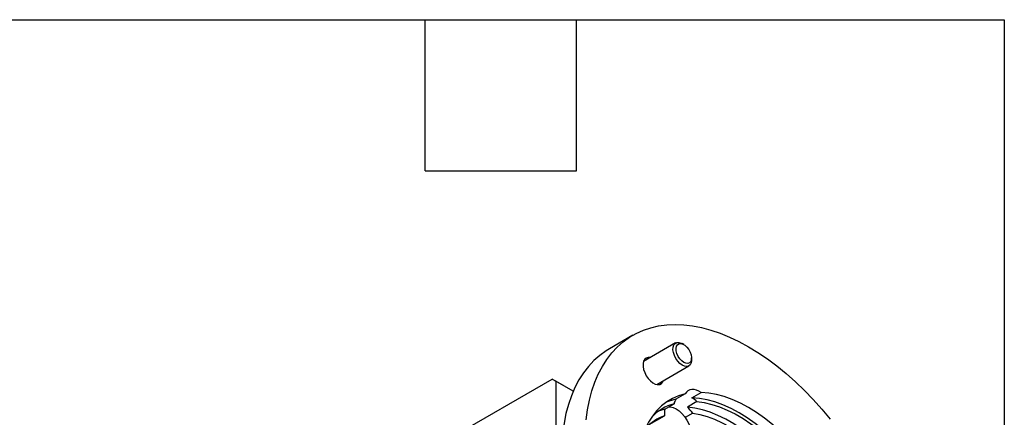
# Model space of a CAD drawing. Header units: millimetres. Extents: x 38 to 1638, y 38 to 1257.
# Tile 11 of 11: x 1340 to 1638, y 1137 to 1257. Entities that reach past the tile are written whole.
import ezdxf

# ---------------------------------------------------------------- set-up
doc = ezdxf.new("R2010")
doc.units = ezdxf.units.MM
doc.header["$LTSCALE"] = 6
doc.linetypes.add('SLD-Solid', pattern=[0])
doc.layers.add('TEXT', color=140, linetype='SLD-Solid', lineweight=25)

msp = doc.modelspace()

# ---------------------------------------------------------------- linework, layer by layer
for p, q in [((1525.862, 1161.841), (1518.79, 1157.759)), ((1538.813, 1159.503), (1529.078, 1153.883)), ((1541.301, 1159.023), (1540.813, 1159.305)), ((1543.641, 1154.406), (1543.641, 1154.97)), ((1533.078, 1146.955), (1542.813, 1152.575)), ((1470.703, 1130.818), (1501.462, 1148.575)), ((1501.462, 1148.575), (1502.522, 1147.963)), ((1507.832, 1144.898), (1501.462, 1148.575)), ((1502.522, 1147.963), (1502.522, 1112.443)), ((1507.832, 1144.897), (1502.522, 1147.963)), ((1543.761, 1142.934), (1546.589, 1144.566)), ((1541.661, 1144.126), (1538.833, 1142.493)), ((1545.239, 1141.761), (1542.411, 1140.128)), ((1535.505, 1139.511), (1538.333, 1141.143)), ((1530.842, 1134.821), (1535.455, 1137.484)), ((1543.976, 1138.246), (1541.704, 1136.935))]:
    msp.add_line(p, q)
at = {"flags": 128}
for points in [[(1511.696, 1136.234), (1512.113, 1139.283), (1512.695, 1142.203), (1513.441, 1144.984), (1514.346, 1147.618), (1515.409, 1150.094), (1516.626, 1152.405), (1517.993, 1154.542), (1519.504, 1156.5), (1521.156, 1158.27), (1522.941, 1159.847), (1524.855, 1161.226), (1526.891, 1162.401), (1529.042, 1163.37), (1531.301, 1164.129), (1533.659, 1164.674), (1536.11, 1165.005), (1538.644, 1165.12), (1541.254, 1165.018), (1543.93, 1164.701), (1546.663, 1164.169), (1549.444, 1163.424), (1552.264, 1162.469), (1555.112, 1161.306), (1557.981, 1159.94), (1560.859, 1158.375), (1563.737, 1156.617), (1566.605, 1154.672), (1569.454, 1152.545), (1572.274, 1150.245), (1575.055, 1147.779), (1577.788, 1145.155), (1580.464, 1142.383), (1583.073, 1139.472), (1585.607, 1136.431)], [(1540.813, 1152.773), (1540.109, 1153.281), (1539.45, 1153.963), (1538.877, 1154.776), (1538.425, 1155.667), (1538.123, 1156.582), (1537.99, 1157.463), (1538.034, 1158.255), (1538.254, 1158.907), (1538.633, 1159.379), (1539.15, 1159.641), (1539.772, 1159.677), (1540.458, 1159.484), (1540.813, 1159.305)], [(1518.79, 1157.759), (1517.784, 1157.144), (1515.87, 1155.765), (1514.085, 1154.188), (1512.433, 1152.418), (1510.922, 1150.46), (1509.555, 1148.323), (1508.338, 1146.012), (1507.275, 1143.536), (1506.37, 1140.902), (1505.624, 1138.121), (1505.042, 1135.201), (1504.625, 1132.152), (1504.374, 1128.985), (1504.29, 1125.71)], [(1541.301, 1153.618), (1540.67, 1154.083), (1540.085, 1154.714), (1539.591, 1155.463), (1539.223, 1156.277), (1539.01, 1157.094), (1538.966, 1157.853), (1539.096, 1158.499), (1539.389, 1158.983), (1539.824, 1159.269), (1540.369, 1159.337), (1540.982, 1159.182), (1541.62, 1158.814), (1542.233, 1158.261), (1542.778, 1157.564), (1543.213, 1156.775), (1543.506, 1155.953), (1543.636, 1155.157), (1543.592, 1154.448), (1543.379, 1153.878), (1543.011, 1153.489), (1542.517, 1153.31), (1541.932, 1153.354), (1541.301, 1153.618)], [(1531.14, 1155.073), (1530.518, 1155.115), (1529.925, 1154.947), (1529.45, 1154.568), (1529.119, 1153.997), (1528.948, 1153.265), (1528.948, 1152.412), (1529.119, 1151.483), (1529.45, 1150.53), (1529.925, 1149.602), (1530.518, 1148.75), (1531.196, 1148.021), (1531.924, 1147.453), (1532.661, 1147.076), (1533.369, 1146.912), (1534.009, 1146.97), (1534.546, 1147.245), (1534.952, 1147.723), (1535.139, 1148.145)], [(1543.641, 1154.406), (1543.636, 1154.204), (1543.503, 1153.477), (1543.201, 1152.91), (1542.749, 1152.54), (1542.175, 1152.39), (1541.516, 1152.469), (1540.813, 1152.773)], [(1546.589, 1144.566), (1545.839, 1144.975), (1545.1, 1145.256), (1544.386, 1145.403), (1543.711, 1145.413), (1543.09, 1145.287), (1542.534, 1145.026), (1542.054, 1144.637), (1541.661, 1144.126)], [(1575.128, 1128.091), (1572.868, 1130.506), (1570.544, 1132.764), (1568.169, 1134.854), (1565.754, 1136.763), (1563.313, 1138.483), (1560.859, 1140.003), (1558.405, 1141.316), (1555.964, 1142.415), (1553.549, 1143.293), (1551.173, 1143.947), (1548.849, 1144.372), (1546.589, 1144.566)], [(1541.661, 1144.126), (1539.699, 1143.554), (1537.849, 1142.756), (1536.123, 1141.735), (1534.529, 1140.498), (1533.076, 1139.051), (1531.771, 1137.402), (1530.622, 1135.56), (1529.634, 1133.534), (1528.813, 1131.335), (1528.164, 1128.975), (1527.689, 1126.466), (1527.392, 1123.823)], [(1538.833, 1142.493), (1536.87, 1141.921), (1535.739, 1141.465)], [(1572.3, 1126.459), (1570.04, 1128.873), (1567.716, 1131.131), (1565.34, 1133.221), (1562.925, 1135.13), (1560.484, 1136.85), (1558.03, 1138.37), (1555.576, 1139.683), (1553.135, 1140.782), (1550.72, 1141.661), (1548.345, 1142.314), (1546.021, 1142.739), (1543.761, 1142.934)], [(1545.239, 1141.761), (1547.471, 1141.457), (1549.758, 1140.931), (1552.09, 1140.184), (1554.453, 1139.221), (1556.836, 1138.047), (1559.225, 1136.668), (1561.607, 1135.091), (1563.97, 1133.325), (1566.302, 1131.38), (1568.59, 1129.265), (1570.821, 1126.993)], [(1535.505, 1139.511), (1533.651, 1138.842), (1533.516, 1138.783)], [(1536.738, 1140.223), (1537.179, 1140.211), (1538.042, 1140.016), (1538.938, 1139.6), (1539.835, 1138.98), (1540.697, 1138.181), (1541.492, 1137.231), (1542.188, 1136.169), (1542.76, 1135.035), (1543.185, 1133.872), (1543.446, 1132.726), (1543.535, 1131.639)], [(1567.993, 1125.36), (1565.762, 1127.633), (1563.474, 1129.747), (1561.142, 1131.693), (1558.779, 1133.458), (1556.396, 1135.035), (1554.007, 1136.414), (1551.625, 1137.588), (1549.262, 1138.551), (1546.93, 1139.298), (1544.642, 1139.825), (1542.411, 1140.128)], [(1543.976, 1138.246), (1546.148, 1137.85), (1548.369, 1137.24), (1550.626, 1136.419), (1552.908, 1135.393), (1555.202, 1134.165), (1557.496, 1132.744), (1559.777, 1131.136), (1562.035, 1129.351), (1564.255, 1127.397), (1566.427, 1125.286)]]:
    msp.add_lwpolyline(points, dxfattribs=at)
for centre, radius, start, end in [((1542.304, 1140.441), 4.033, 149.40738, 169.96348), ((1538.912, 1135.303), 9.041, 45.58401, 57.56414), ((1542.724, 1126.097), 15.674, 106.2667, 135.37975), ((1542.159, 1138.335), 6.758, 169.9781, 187.22859), ((1534.11, 1131.629), 11.88, 33.84682, 45.67434), ((1540.52, 1123.378), 14.988, 109.74939, 135.86783)]:
    msp.add_arc(centre, radius, start, end)
at = {"layer": 'TEXT'}
for p, q in [((38.1, 1257.3), (1638.3, 1257.3)), ((1463.04, 1211.58), (1463.04, 1257.3)), ((1508.76, 1211.58), (1508.76, 1257.3)), ((1638.3, 1257.3), (1638.3, 38.1)), ((1463.04, 1211.58), (1508.76, 1211.58))]:
    msp.add_line(p, q, dxfattribs=at)

doc.saveas('drawing.dxf')
